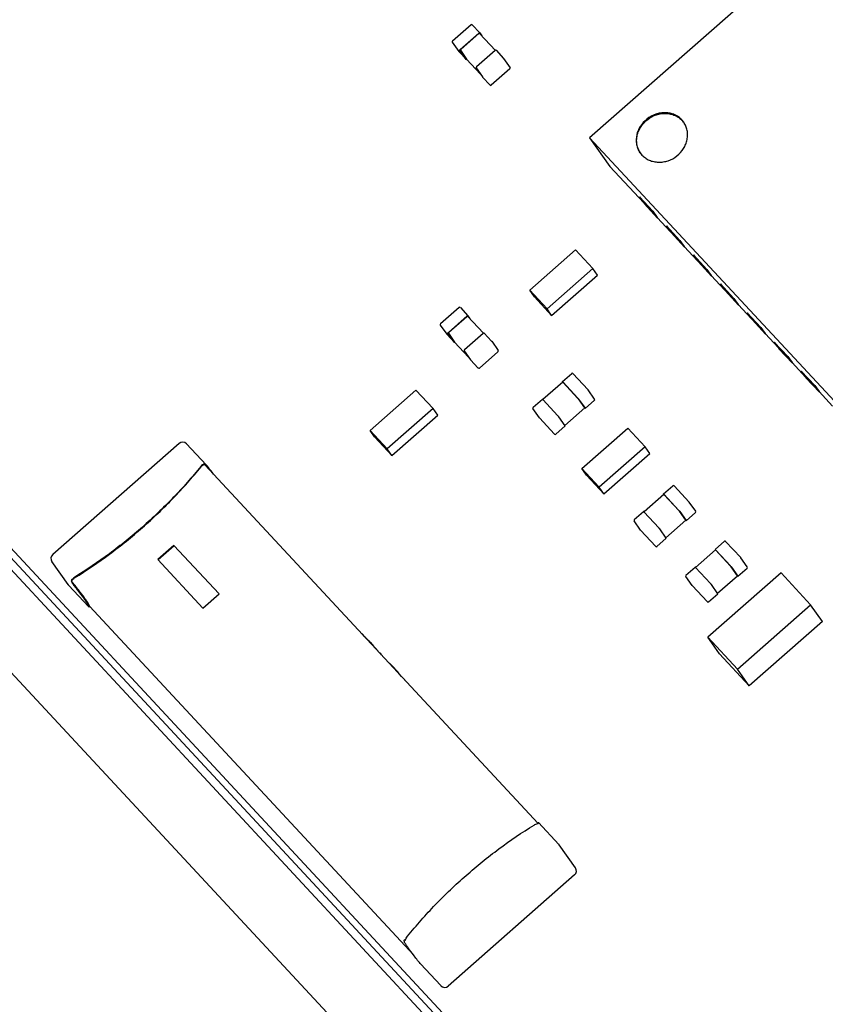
# Model space of a CAD drawing. Header units: millimetres. Extents: x 0 to 297, y 0 to 210.
# Tile 3 of 32: x 18 to 27, y 88 to 99. Entities that reach past the tile are written whole.
import ezdxf

# ---------------------------------------------------------------- set-up
doc = ezdxf.new("R2010")
doc.units = ezdxf.units.MM
doc.header["$LTSCALE"] = 16.335
for name, color, linetype in [('ANT-SMD_L7_0DXF_CONTINUOUS_LINE', 7, 'CONTINUOUS'), ('BOARD_1_DXF_CONTINUOUS_LINE', 7, 'CONTINUOUS'), ('ESP32C6-1-3-DXF_CONTINUOUS_LINE', 7, 'CONTINUOUS'), ('EXTRUDED-399DXF_CONTINUOUS_LINE', 7, 'CONTINUOUS'), ('EXTRUDED-401DXF_CONTINUOUS_LINE', 7, 'CONTINUOUS'), ('QFN-32_L5_0-DXF_CONTINUOUS_LINE', 7, 'CONTINUOUS'), ('USER_LIBRARYDXF_CONTINUOUS_LINE', 7, 'CONTINUOUS')]:
    doc.layers.add(name, color=color, linetype=linetype)

msp = doc.modelspace()

# ---------------------------------------------------------------- linework, layer by layer
at = {"layer": 'ANT-SMD_L7_0DXF_CONTINUOUS_LINE', "color": 7, "linetype": 'Continuous'}
for p, q in [((19.633, 94.121), (18.208, 92.868)), ((19.938, 93.879), (19.717, 94.116)), ((19.916, 93.89), (19.924, 93.879)), ((19.922, 93.883), (19.916, 93.89)), ((19.922, 93.883), (19.931, 93.872)), ((19.923, 93.879), (23.68, 89.833)), ((19.924, 93.878), (19.94, 93.861)), ((19.931, 93.872), (19.937, 93.865)), ((19.937, 93.865), (19.938, 93.864)), ((19.938, 93.864), (19.939, 93.862)), ((19.948, 93.867), (19.946, 93.87)), ((19.574, 92.97), (19.393, 92.811)), ((19.577, 92.966), (19.395, 92.807)), ((20.082, 92.423), (19.574, 92.97)), ((18.381, 92.53), (18.199, 92.789)), ((19.393, 92.811), (19.9, 92.264)), ((18.615, 92.277), (18.386, 92.524)), ((18.415, 92.572), (18.422, 92.565)), ((19.9, 92.264), (20.082, 92.423)), ((18.615, 92.279), (18.615, 92.277)), ((18.615, 92.277), (18.615, 92.277)), ((18.622, 92.284), (18.622, 92.284)), ((18.622, 92.284), (18.622, 92.284)), ((18.622, 92.284), (22.276, 88.348)), ((18.622, 92.282), (18.622, 92.284)), ((18.622, 92.281), (18.622, 92.282)), ((21.692, 91.978), (21.69, 91.976)), ((21.692, 91.978), (21.7, 91.97)), ((21.7, 91.97), (21.698, 91.968)), ((21.721, 91.943), (21.7, 91.97)), ((21.733, 91.93), (21.734, 91.931)), ((21.741, 91.925), (21.737, 91.929)), ((21.755, 91.91), (21.771, 91.893)), ((21.771, 91.893), (21.769, 91.891)), ((21.771, 91.893), (21.782, 91.878)), ((21.784, 91.88), (21.782, 91.878)), ((21.784, 91.88), (21.813, 91.848)), ((21.813, 91.848), (21.811, 91.846)), ((21.813, 91.848), (21.823, 91.833)), ((21.823, 91.833), (21.825, 91.835)), ((21.838, 91.821), (21.825, 91.835)), ((21.893, 91.762), (21.891, 91.76)), ((21.893, 91.762), (21.9, 91.754)), ((21.9, 91.754), (21.898, 91.753)), ((21.9, 91.754), (21.911, 91.738)), ((22.012, 91.633), (22.01, 91.632)), ((22.139, 91.494), (22.113, 91.524)), ((22.148, 91.484), (22.139, 91.494)), ((23.682, 89.833), (23.675, 89.841)), ((23.675, 89.838), (23.675, 89.84)), ((23.675, 89.838), (23.68, 89.833)), ((23.675, 89.833), (23.68, 89.833)), ((23.911, 89.599), (23.682, 89.845)), ((23.682, 89.845), (23.682, 89.845)), ((24.099, 89.333), (23.917, 89.592)), ((24.089, 89.254), (22.664, 88.001)), ((22.167, 88.512), (22.167, 88.514)), ((22.175, 88.523), (22.182, 88.515)), ((22.182, 88.515), (22.183, 88.521)), ((22.352, 88.252), (22.35, 88.255)), ((22.581, 88.006), (22.352, 88.252))]:
    msp.add_line(p, q, dxfattribs=at)
for centre, radius, start, end in [((19.673, 94.076), 0.06, 42.8761, 131.3073), ((19.914, 93.84), 0.0441, 52.0361, 58.5028), ((19.914, 93.841), 0.0427, 42.9158, 52.0334), ((18.248, 92.823), 0.06, 131.3073, 215.142), ((18.43, 92.564), 0.06, 215.142, 222.8761), ((12.464, 87.758), 7.655, 38.683, 38.895), ((23.681, 89.786), 0.0469, 88.7655, 91.8607), ((23.868, 89.558), 0.06, 35.142, 42.8761), ((24.05, 89.299), 0.06, 311.3073, 35.142), ((22.306, 88.384), 0.191, 133.1924, 133.8215), ((22.625, 88.046), 0.06, 222.8761, 311.3073)]:
    msp.add_arc(centre, radius, start, end, dxfattribs=at)
for points, knots in [([(19.877, 93.861), (19.777, 93.738), (19.567, 93.501), (19.337, 93.282), (19.218, 93.177)], [0, 0, 0, 0, 0.49901, 1, 1, 1, 1]), ([(19.221, 93.173), (19.34, 93.278), (19.569, 93.497), (19.78, 93.735), (19.88, 93.857)], [0, 0, 0, 0, 0.50099, 1, 1, 1, 1]), ([(19.916, 93.89), (19.912, 93.89), (19.906, 93.887), (19.892, 93.878), (19.883, 93.868), (19.877, 93.861)], [0, 0, 0, 0, 0.196196, 0.434115, 1, 1, 1, 1]), ([(19.88, 93.857), (19.883, 93.862), (19.889, 93.868), (19.898, 93.875), (19.904, 93.879), (19.91, 93.882), (19.915, 93.883), (19.92, 93.882), (19.922, 93.88), (19.923, 93.879)], [0, 0, 0, 0, 0.338524, 0.490517, 0.625962, 0.742711, 0.840601, 0.923409, 1, 1, 1, 1]), ([(19.937, 93.877), (19.936, 93.878), (19.931, 93.88), (19.926, 93.882), (19.922, 93.883)], [0, 0, 0, 0, 0.244978, 1, 1, 1, 1]), ([(20.021, 93.774), (20.016, 93.781), (19.991, 93.812), (19.967, 93.844), (19.948, 93.867)], [0, 0, 0, 0, 0.231456, 1, 1, 1, 1]), ([(19.218, 93.177), (19.099, 93.072), (18.851, 92.872), (18.587, 92.693), (18.452, 92.609)], [0, 0, 0, 0, 0.499868, 1, 1, 1, 1]), ([(18.454, 92.605), (18.59, 92.689), (18.853, 92.868), (19.101, 93.068), (19.221, 93.173)], [0, 0, 0, 0, 0.500132, 1, 1, 1, 1]), ([(18.452, 92.609), (18.444, 92.604), (18.433, 92.595), (18.421, 92.582), (18.417, 92.575), (18.415, 92.572)], [0, 0, 0, 0, 0.551551, 0.793652, 1, 1, 1, 1]), ([(18.425, 92.576), (18.426, 92.578), (18.429, 92.584), (18.439, 92.594), (18.448, 92.601), (18.454, 92.605)], [0, 0, 0, 0, 0.209777, 0.452481, 1, 1, 1, 1]), ([(18.422, 92.565), (18.422, 92.565), (18.422, 92.567), (18.422, 92.569), (18.423, 92.571)], [0, 0, 0, 0, 0.231979, 1, 1, 1, 1]), ([(18.422, 92.565), (18.422, 92.563), (18.423, 92.558), (18.424, 92.553), (18.425, 92.549)], [0, 0, 0, 0, 0.257105, 1, 1, 1, 1]), ([(18.423, 92.571), (18.423, 92.571), (18.423, 92.573), (18.424, 92.575), (18.425, 92.576)], [0, 0, 0, 0, 0.237459, 1, 1, 1, 1]), ([(18.425, 92.549), (18.426, 92.548), (18.428, 92.543), (18.43, 92.539), (18.433, 92.536)], [0, 0, 0, 0, 0.255771, 1, 1, 1, 1]), ([(18.433, 92.536), (18.459, 92.504), (18.504, 92.445), (18.549, 92.386), (18.567, 92.36)], [0, 0, 0, 0, 0.563654, 1, 1, 1, 1]), ([(18.575, 92.366), (18.556, 92.393), (18.512, 92.452), (18.466, 92.51), (18.44, 92.543)], [0, 0, 0, 0, 0.436346, 1, 1, 1, 1]), ([(18.567, 92.36), (18.574, 92.35), (18.587, 92.332), (18.598, 92.314), (18.603, 92.305)], [0, 0, 0, 0, 0.564438, 1, 1, 1, 1]), ([(18.621, 92.29), (18.62, 92.294), (18.615, 92.304), (18.605, 92.321), (18.591, 92.342), (18.581, 92.358), (18.575, 92.366)], [0, 0, 0, 0, 0.150685, 0.368031, 0.65172, 1, 1, 1, 1]), ([(18.603, 92.305), (18.603, 92.304), (18.606, 92.3), (18.608, 92.296), (18.609, 92.293)], [0, 0, 0, 0, 0.275419, 1, 1, 1, 1]), ([(18.609, 92.293), (18.611, 92.29), (18.613, 92.286), (18.614, 92.281), (18.615, 92.279)], [0, 0, 0, 0, 0.581646, 1, 1, 1, 1]), ([(18.615, 92.277), (18.615, 92.277), (18.616, 92.277), (18.617, 92.278), (18.619, 92.279), (18.621, 92.281), (18.622, 92.281)], [0, 0, 0, 0, 0.083053, 0.272591, 0.578585, 1, 1, 1, 1]), ([(18.622, 92.284), (18.622, 92.284), (18.622, 92.286), (18.622, 92.289), (18.621, 92.29)], [0, 0, 0, 0, 0.201767, 1, 1, 1, 1]), ([(21.737, 91.929), (21.736, 91.929), (21.736, 91.93), (21.735, 91.93), (21.735, 91.931), (21.734, 91.931), (21.734, 91.931)], [0, 0, 0, 0, 0.419282, 0.722341, 0.911616, 1, 1, 1, 1]), ([(21.755, 91.91), (21.754, 91.912), (21.749, 91.917), (21.744, 91.922), (21.741, 91.925)], [0, 0, 0, 0, 0.300729, 1, 1, 1, 1]), ([(21.862, 91.794), (21.86, 91.796), (21.852, 91.805), (21.844, 91.815), (21.838, 91.821)], [0, 0, 0, 0, 0.24827, 1, 1, 1, 1]), ([(21.879, 91.773), (21.878, 91.775), (21.872, 91.782), (21.867, 91.788), (21.862, 91.794)], [0, 0, 0, 0, 0.204309, 1, 1, 1, 1]), ([(22.012, 91.633), (22.011, 91.634), (22.009, 91.635), (22.007, 91.637), (22.005, 91.638), (22.004, 91.639), (22.004, 91.639)], [0, 0, 0, 0, 0.377913, 0.671536, 0.87856, 1, 1, 1, 1]), ([(22.058, 91.586), (22.049, 91.596), (22.036, 91.609), (22.021, 91.625), (22.014, 91.631), (22.012, 91.633)], [0, 0, 0, 0, 0.596992, 0.825017, 1, 1, 1, 1]), ([(22.113, 91.524), (22.109, 91.53), (22.091, 91.551), (22.072, 91.571), (22.058, 91.586)], [0, 0, 0, 0, 0.255699, 1, 1, 1, 1]), ([(22.185, 91.443), (22.182, 91.447), (22.17, 91.461), (22.157, 91.474), (22.148, 91.484)], [0, 0, 0, 0, 0.25773, 1, 1, 1, 1]), ([(23.632, 89.817), (23.639, 89.821), (23.653, 89.828), (23.668, 89.832), (23.675, 89.833)], [0, 0, 0, 0, 0.530501, 1, 1, 1, 1]), ([(23.675, 89.841), (23.676, 89.842), (23.678, 89.843), (23.68, 89.844), (23.681, 89.845), (23.682, 89.845), (23.682, 89.845)], [0, 0, 0, 0, 0.401223, 0.701486, 0.899501, 1, 1, 1, 1]), ([(22.866, 89.248), (22.985, 89.353), (23.233, 89.554), (23.497, 89.733), (23.632, 89.817)], [0, 0, 0, 0, 0.499868, 1, 1, 1, 1]), ([(22.207, 88.564), (22.307, 88.687), (22.517, 88.924), (22.747, 89.144), (22.866, 89.248)], [0, 0, 0, 0, 0.49901, 1, 1, 1, 1]), ([(22.167, 88.514), (22.167, 88.514), (22.168, 88.515), (22.169, 88.516), (22.171, 88.519), (22.173, 88.52), (22.174, 88.521)], [0, 0, 0, 0, 0.109063, 0.311138, 0.608718, 1, 1, 1, 1]), ([(22.169, 88.507), (22.169, 88.508), (22.168, 88.509), (22.168, 88.511), (22.167, 88.512)], [0, 0, 0, 0, 0.287145, 1, 1, 1, 1]), ([(22.174, 88.494), (22.174, 88.496), (22.172, 88.5), (22.17, 88.504), (22.169, 88.507)], [0, 0, 0, 0, 0.292088, 1, 1, 1, 1]), ([(22.183, 88.521), (22.186, 88.528), (22.192, 88.544), (22.201, 88.558), (22.207, 88.564)], [0, 0, 0, 0, 0.475958, 1, 1, 1, 1]), ([(22.215, 88.431), (22.206, 88.443), (22.195, 88.46), (22.182, 88.481), (22.177, 88.49), (22.174, 88.494)], [0, 0, 0, 0, 0.585806, 0.814714, 1, 1, 1, 1]), ([(22.35, 88.255), (22.324, 88.287), (22.278, 88.345), (22.234, 88.405), (22.215, 88.431)], [0, 0, 0, 0, 0.563654, 1, 1, 1, 1])]:
    msp.add_open_spline(points, degree=3, knots=knots, dxfattribs=at)
at = {"layer": 'BOARD_1_DXF_CONTINUOUS_LINE', "color": 7, "linetype": 'Continuous'}
for p, q in [((12.139, 98.968), (28.133, 81.743)), ((28.445, 81.299), (12.452, 98.524))]:
    msp.add_line(p, q, dxfattribs=at)
at = {"layer": 'ESP32C6-1-3-DXF_CONTINUOUS_LINE', "color": 7, "linetype": 'Continuous'}
for p, q in [((28.445, 81.299), (12.453, 98.523)), ((14.059, 96.659), (25.796, 84.018)), ((26.591, 82.003), (14.663, 94.85))]:
    msp.add_line(p, q, dxfattribs=at)
at = {"layer": 'EXTRUDED-399DXF_CONTINUOUS_LINE', "color": 7, "linetype": 'Continuous'}
for p, q in [((23.584, 95.849), (24.101, 96.303)), ((24.101, 96.303), (24.296, 96.093)), ((24.296, 96.093), (23.779, 95.639)), ((24.348, 96.019), (24.296, 96.093)), ((23.831, 95.565), (24.348, 96.019)), ((23.779, 95.639), (23.584, 95.849)), ((23.636, 95.775), (23.584, 95.849)), ((23.636, 95.775), (23.831, 95.565)), ((23.831, 95.565), (23.779, 95.639)), ((21.784, 94.268), (22.301, 94.723)), ((22.301, 94.723), (22.496, 94.513)), ((22.496, 94.513), (21.979, 94.059)), ((22.548, 94.439), (22.496, 94.513)), ((22.031, 93.985), (22.548, 94.439)), ((24.172, 93.837), (24.689, 94.292)), ((24.689, 94.292), (24.884, 94.082)), ((21.836, 94.195), (21.784, 94.268)), ((21.979, 94.059), (21.784, 94.268)), ((21.836, 94.195), (22.031, 93.985)), ((22.031, 93.985), (21.979, 94.059)), ((24.884, 94.082), (24.367, 93.628)), ((24.936, 94.008), (24.884, 94.082)), ((24.419, 93.554), (24.936, 94.008)), ((24.367, 93.628), (24.172, 93.837)), ((24.224, 93.763), (24.172, 93.837)), ((24.224, 93.763), (24.419, 93.554)), ((24.419, 93.554), (24.367, 93.628))]:
    msp.add_line(p, q, dxfattribs=at)
at = {"layer": 'EXTRUDED-401DXF_CONTINUOUS_LINE', "color": 7, "linetype": 'Continuous'}
for p, q in [((26.417, 92.66), (25.591, 91.934)), ((26.75, 92.302), (26.417, 92.66)), ((25.924, 91.576), (26.75, 92.302)), ((26.882, 92.114), (26.75, 92.302)), ((26.882, 92.114), (26.056, 91.388)), ((25.591, 91.934), (25.924, 91.576)), ((25.723, 91.746), (25.591, 91.934)), ((26.056, 91.388), (25.723, 91.746)), ((26.056, 91.388), (25.924, 91.576))]:
    msp.add_line(p, q, dxfattribs=at)
at = {"layer": 'QFN-32_L5_0-DXF_CONTINUOUS_LINE', "color": 7, "linetype": 'Continuous'}
for p, q in [((28.009, 100.864), (24.259, 97.568)), ((25.319, 97.744), (25.298, 97.769)), ((24.259, 97.568), (27.298, 94.294)), ((24.259, 97.568), (24.488, 97.243)), ((24.828, 97.398), (24.848, 97.373)), ((24.488, 97.243), (24.868, 96.834)), ((24.82, 96.901), (24.972, 96.738)), ((24.82, 96.901), (24.972, 96.738)), ((24.82, 96.901), (24.868, 96.834)), ((24.82, 96.901), (24.868, 96.834)), ((24.868, 96.834), (25.02, 96.67)), ((24.868, 96.834), (25.02, 96.67)), ((24.868, 96.834), (24.873, 96.826)), ((24.873, 96.826), (25.025, 96.662)), ((24.972, 96.738), (25.02, 96.67)), ((24.972, 96.738), (25.02, 96.67)), ((25.02, 96.67), (25.172, 96.506)), ((25.02, 96.67), (25.025, 96.662)), ((25.026, 96.663), (25.025, 96.662)), ((25.124, 96.574), (25.276, 96.41)), ((25.124, 96.574), (25.276, 96.41)), ((25.124, 96.574), (25.172, 96.506)), ((25.124, 96.574), (25.172, 96.506)), ((25.172, 96.506), (25.324, 96.342)), ((25.172, 96.506), (25.324, 96.342)), ((25.172, 96.506), (25.177, 96.499)), ((25.177, 96.499), (25.329, 96.335)), ((25.276, 96.41), (25.324, 96.342)), ((25.276, 96.41), (25.324, 96.342)), ((25.324, 96.342), (25.476, 96.179)), ((25.324, 96.342), (25.329, 96.335)), ((25.33, 96.336), (25.329, 96.335)), ((25.428, 96.246), (25.58, 96.083)), ((25.428, 96.246), (25.58, 96.083)), ((25.428, 96.246), (25.476, 96.179)), ((25.428, 96.246), (25.476, 96.179)), ((25.476, 96.179), (25.628, 96.015)), ((25.476, 96.179), (25.628, 96.015)), ((25.476, 96.179), (25.481, 96.171)), ((25.481, 96.171), (25.633, 96.008)), ((25.58, 96.083), (25.628, 96.015)), ((25.58, 96.083), (25.628, 96.015)), ((25.628, 96.015), (25.78, 95.851)), ((25.628, 96.015), (25.633, 96.008)), ((25.634, 96.008), (25.633, 96.008)), ((25.732, 95.919), (25.884, 95.755)), ((25.732, 95.919), (25.884, 95.755)), ((25.732, 95.919), (25.78, 95.851)), ((25.732, 95.919), (25.78, 95.851)), ((25.78, 95.851), (25.932, 95.688)), ((25.78, 95.851), (25.932, 95.688)), ((25.78, 95.851), (25.785, 95.844)), ((25.785, 95.844), (25.937, 95.68)), ((25.884, 95.755), (25.932, 95.688)), ((25.884, 95.755), (25.932, 95.688)), ((25.932, 95.688), (26.084, 95.524)), ((25.932, 95.688), (25.937, 95.68)), ((25.938, 95.681), (25.937, 95.68)), ((26.036, 95.592), (26.188, 95.428)), ((26.036, 95.592), (26.188, 95.428)), ((26.036, 95.592), (26.084, 95.524)), ((26.036, 95.592), (26.084, 95.524)), ((26.084, 95.524), (26.236, 95.36)), ((26.084, 95.524), (26.236, 95.36)), ((26.084, 95.524), (26.089, 95.517)), ((26.089, 95.517), (26.241, 95.353)), ((26.188, 95.428), (26.236, 95.36)), ((26.188, 95.428), (26.236, 95.36)), ((26.236, 95.36), (26.388, 95.197)), ((26.236, 95.36), (26.241, 95.353)), ((26.242, 95.354), (26.241, 95.353)), ((26.34, 95.264), (26.492, 95.101)), ((26.34, 95.264), (26.492, 95.101)), ((26.34, 95.264), (26.388, 95.197)), ((26.34, 95.264), (26.388, 95.197)), ((26.388, 95.197), (26.54, 95.033)), ((26.388, 95.197), (26.54, 95.033)), ((26.388, 95.197), (26.393, 95.189)), ((26.393, 95.189), (26.545, 95.025)), ((26.492, 95.101), (26.54, 95.033)), ((26.492, 95.101), (26.54, 95.033)), ((26.54, 95.033), (26.692, 94.869)), ((26.54, 95.033), (26.545, 95.025)), ((26.546, 95.026), (26.545, 95.025)), ((26.644, 94.937), (26.796, 94.773)), ((26.644, 94.937), (26.796, 94.773)), ((26.644, 94.937), (26.692, 94.869)), ((26.644, 94.937), (26.692, 94.869)), ((26.692, 94.869), (26.844, 94.705)), ((26.692, 94.869), (26.844, 94.705)), ((26.692, 94.869), (26.697, 94.862)), ((26.697, 94.862), (26.849, 94.698)), ((26.796, 94.773), (26.844, 94.705)), ((26.796, 94.773), (26.844, 94.705)), ((26.844, 94.705), (26.995, 94.542)), ((26.844, 94.705), (26.849, 94.698)), ((26.85, 94.699), (26.849, 94.698))]:
    msp.add_line(p, q, dxfattribs=at)
msp.add_arc((25.128, 97.599), 0.239, 37.3426, 42.8714, dxfattribs=at)
for points, knots in [([(25.298, 97.769), (25.287, 97.781), (25.261, 97.804), (25.216, 97.829), (25.165, 97.845), (25.112, 97.851), (25.057, 97.848), (24.985, 97.83), (24.901, 97.784), (24.837, 97.713), (24.803, 97.648), (24.788, 97.596), (24.782, 97.543), (24.787, 97.491), (24.802, 97.442), (24.818, 97.412), (24.828, 97.398)], [0, 0, 0, 0, 0.059135, 0.119101, 0.180209, 0.242647, 0.306384, 0.371224, 0.502276, 0.632725, 0.696891, 0.759807, 0.821385, 0.881727, 0.941105, 1, 1, 1, 1]), ([(24.828, 97.398), (24.819, 97.412), (24.804, 97.442), (24.791, 97.491), (24.787, 97.543), (24.794, 97.595), (24.811, 97.646), (24.846, 97.711), (24.91, 97.78), (24.994, 97.824), (25.065, 97.841), (25.119, 97.844), (25.172, 97.837), (25.222, 97.821), (25.267, 97.796), (25.292, 97.773), (25.304, 97.761)], [0, 0, 0, 0, 0.058899, 0.118362, 0.178833, 0.240551, 0.303593, 0.367847, 0.498336, 0.629255, 0.693992, 0.757624, 0.819968, 0.880999, 0.940909, 1, 1, 1, 1]), ([(24.848, 97.373), (24.86, 97.361), (24.886, 97.338), (24.931, 97.313), (24.981, 97.297), (25.035, 97.291), (25.09, 97.294), (25.162, 97.312), (25.246, 97.358), (25.31, 97.428), (25.343, 97.494), (25.359, 97.546), (25.365, 97.599), (25.36, 97.651), (25.345, 97.7), (25.328, 97.73), (25.319, 97.744)], [0, 0, 0, 0, 0.059135, 0.119101, 0.180209, 0.242647, 0.306384, 0.371224, 0.502276, 0.632725, 0.696891, 0.759807, 0.821385, 0.881727, 0.941105, 1, 1, 1, 1])]:
    msp.add_open_spline(points, degree=3, knots=knots, dxfattribs=at)
at = {"layer": 'USER_LIBRARYDXF_CONTINUOUS_LINE', "color": 7, "linetype": 'Continuous'}
for p, q in [((22.922, 98.843), (22.712, 98.658)), ((22.936, 98.842), (23.021, 98.75)), ((22.801, 98.563), (23.011, 98.747)), ((22.806, 98.564), (23.009, 98.742)), ((23.197, 98.553), (23.019, 98.745)), ((23.021, 98.75), (23.044, 98.718)), ((23.021, 98.75), (23.021, 98.75)), ((22.711, 98.645), (22.784, 98.541)), ((22.784, 98.54), (22.87, 98.449)), ((22.869, 98.449), (22.796, 98.553)), ((22.802, 98.554), (22.872, 98.454)), ((23.194, 98.551), (22.984, 98.366)), ((23.204, 98.554), (23.289, 98.462)), ((22.87, 98.449), (22.869, 98.449)), ((22.872, 98.454), (22.872, 98.454)), ((22.872, 98.454), (23.029, 98.285)), ((23.29, 98.461), (23.363, 98.358)), ((22.979, 98.356), (23.052, 98.253)), ((23.361, 98.344), (23.151, 98.16)), ((23.052, 98.253), (23.052, 98.252)), ((23.052, 98.252), (23.137, 98.161)), ((22.788, 95.653), (22.578, 95.469)), ((22.802, 95.652), (22.887, 95.561)), ((22.667, 95.373), (22.877, 95.558)), ((22.672, 95.374), (22.874, 95.552)), ((23.062, 95.364), (22.884, 95.556)), ((22.887, 95.561), (22.887, 95.56)), ((22.887, 95.56), (22.909, 95.528)), ((22.576, 95.455), (22.649, 95.352)), ((22.65, 95.351), (22.735, 95.259)), ((22.735, 95.259), (22.662, 95.363)), ((22.667, 95.364), (22.737, 95.264)), ((23.059, 95.361), (22.849, 95.177)), ((23.069, 95.364), (23.154, 95.273)), ((23.155, 95.272), (23.228, 95.168)), ((22.735, 95.259), (22.735, 95.259)), ((22.737, 95.264), (22.894, 95.095)), ((22.737, 95.264), (22.737, 95.264)), ((22.844, 95.166), (22.917, 95.063)), ((22.917, 95.063), (23.002, 94.971)), ((22.917, 95.063), (22.917, 95.063)), ((23.226, 95.155), (23.016, 94.97)), ((23.952, 94.818), (24.057, 94.91)), ((24.071, 94.909), (24.241, 94.726)), ((23.956, 94.812), (23.731, 94.615)), ((23.952, 94.817), (23.952, 94.818)), ((23.955, 94.812), (23.952, 94.817)), ((23.956, 94.814), (24.126, 94.63)), ((23.96, 94.809), (24.124, 94.632)), ((24.315, 94.621), (24.242, 94.725)), ((23.622, 94.528), (23.727, 94.62)), ((23.901, 94.433), (23.731, 94.616)), ((24.203, 94.522), (24.133, 94.622)), ((24.135, 94.62), (24.207, 94.517)), ((24.208, 94.516), (24.313, 94.608)), ((23.693, 94.411), (23.62, 94.514)), ((23.979, 94.323), (24.204, 94.521)), ((24.204, 94.521), (24.203, 94.522)), ((24.204, 94.519), (24.203, 94.52)), ((24.207, 94.517), (24.208, 94.516)), ((23.694, 94.41), (23.864, 94.226)), ((23.982, 94.319), (23.91, 94.422)), ((23.878, 94.226), (23.983, 94.318)), ((23.983, 94.318), (23.982, 94.319)), ((25.092, 93.551), (25.197, 93.643)), ((25.211, 93.642), (25.381, 93.459)), ((25.096, 93.546), (24.872, 93.348)), ((25.092, 93.55), (25.092, 93.551)), ((25.096, 93.545), (25.092, 93.55)), ((25.096, 93.547), (25.266, 93.364)), ((25.1, 93.542), (25.264, 93.365)), ((25.455, 93.355), (25.382, 93.458)), ((24.762, 93.261), (24.867, 93.353)), ((25.041, 93.166), (24.871, 93.349)), ((25.343, 93.255), (25.273, 93.355)), ((25.275, 93.353), (25.348, 93.25)), ((25.348, 93.249), (25.453, 93.341)), ((24.833, 93.144), (24.76, 93.248)), ((25.119, 93.057), (25.344, 93.254)), ((25.344, 93.254), (25.343, 93.255)), ((25.344, 93.253), (25.343, 93.254)), ((25.348, 93.25), (25.348, 93.249)), ((24.834, 93.143), (25.004, 92.96)), ((25.018, 92.959), (25.123, 93.051)), ((25.123, 93.052), (25.05, 93.156)), ((25.123, 93.051), (25.123, 93.052)), ((25.673, 92.925), (25.778, 93.017)), ((25.792, 93.016), (25.963, 92.833)), ((25.678, 92.92), (25.453, 92.722)), ((25.674, 92.924), (25.673, 92.925)), ((25.677, 92.919), (25.674, 92.924)), ((25.677, 92.921), (25.848, 92.737)), ((25.682, 92.916), (25.846, 92.739)), ((26.036, 92.728), (25.963, 92.832)), ((25.343, 92.635), (25.448, 92.727)), ((25.623, 92.54), (25.452, 92.723)), ((25.925, 92.629), (25.855, 92.729)), ((25.856, 92.727), (25.929, 92.624)), ((25.415, 92.518), (25.342, 92.621)), ((25.701, 92.431), (25.925, 92.628)), ((25.925, 92.628), (25.925, 92.629)), ((25.926, 92.627), (25.925, 92.627)), ((25.929, 92.624), (25.93, 92.623)), ((25.93, 92.623), (26.035, 92.715)), ((25.416, 92.517), (25.586, 92.333)), ((25.704, 92.426), (25.631, 92.53)), ((25.6, 92.333), (25.705, 92.425)), ((25.705, 92.425), (25.704, 92.426))]:
    msp.add_line(p, q, dxfattribs=at)
for centre, start, end in [((22.929, 98.835), 42.8761, 131.3073), ((22.719, 98.651), 131.3073, 215.142), ((22.792, 98.547), 215.142, 222.8761), ((23.281, 98.456), 35.142, 42.8761), ((23.354, 98.352), 311.3073, 35.142), ((23.144, 98.167), 222.8761, 311.3073), ((22.794, 95.646), 42.8761, 131.3073), ((22.584, 95.461), 131.3073, 215.142), ((22.657, 95.357), 215.142, 222.8761), ((23.147, 95.266), 35.142, 42.8761), ((23.22, 95.162), 311.3073, 35.142), ((23.01, 94.978), 222.8761, 311.3073), ((24.063, 94.902), 42.8761, 131.3073), ((24.233, 94.719), 35.1419, 42.8761), ((24.306, 94.615), 311.3073, 35.1419), ((23.628, 94.52), 131.3073, 215.1419), ((23.701, 94.416), 215.1419, 222.8761), ((23.871, 94.233), 222.8761, 311.3073), ((25.204, 93.636), 42.8761, 131.3073), ((25.374, 93.452), 35.1419, 42.8761), ((25.447, 93.349), 311.3073, 35.1419), ((24.769, 93.253), 131.3073, 215.1419), ((24.841, 93.15), 215.1419, 222.8761), ((25.012, 92.966), 222.8761, 311.3073), ((25.785, 93.009), 42.8761, 131.3073), ((25.955, 92.826), 35.1419, 42.8761), ((26.028, 92.722), 311.3073, 35.1419), ((25.35, 92.627), 131.3073, 215.1419), ((25.423, 92.524), 215.1419, 222.8761), ((25.593, 92.34), 222.8761, 311.3073)]:
    msp.add_arc(centre, 0.01, start, end, dxfattribs=at)
for points, knots in [([(23.019, 98.745), (23.019, 98.746), (23.018, 98.746), (23.017, 98.746), (23.016, 98.746), (23.015, 98.746), (23.013, 98.745), (23.011, 98.744), (23.01, 98.743), (23.009, 98.742)], [0, 0, 0, 0, 0.07714, 0.163832, 0.265976, 0.385556, 0.521801, 0.672169, 1, 1, 1, 1]), ([(23.011, 98.747), (23.012, 98.748), (23.014, 98.749), (23.016, 98.75), (23.017, 98.751), (23.018, 98.751), (23.02, 98.751), (23.021, 98.751), (23.021, 98.751), (23.021, 98.75)], [0, 0, 0, 0, 0.327831, 0.478199, 0.614444, 0.734024, 0.836168, 0.92286, 1, 1, 1, 1]), ([(22.796, 98.553), (22.796, 98.553), (22.796, 98.553), (22.796, 98.555), (22.796, 98.556), (22.797, 98.557), (22.798, 98.559), (22.799, 98.561), (22.8, 98.562), (22.801, 98.563)], [0, 0, 0, 0, 0.0762, 0.164652, 0.269677, 0.392012, 0.529923, 0.680123, 1, 1, 1, 1]), ([(22.806, 98.564), (22.805, 98.563), (22.804, 98.562), (22.803, 98.56), (22.802, 98.559), (22.801, 98.557), (22.801, 98.556), (22.801, 98.555), (22.801, 98.554), (22.802, 98.554)], [0, 0, 0, 0, 0.319877, 0.470077, 0.607988, 0.730323, 0.835348, 0.9238, 1, 1, 1, 1]), ([(23.197, 98.553), (23.197, 98.553), (23.196, 98.552), (23.195, 98.552), (23.194, 98.551)], [0, 0, 0, 0, 0.240063, 1, 1, 1, 1]), ([(23.204, 98.554), (23.204, 98.554), (23.203, 98.554), (23.203, 98.555), (23.202, 98.555), (23.201, 98.555), (23.199, 98.554), (23.198, 98.554), (23.197, 98.553)], [0, 0, 0, 0, 0.086988, 0.179846, 0.283021, 0.399257, 0.673665, 1, 1, 1, 1]), ([(22.876, 98.449), (22.875, 98.449), (22.874, 98.448), (22.873, 98.448), (22.871, 98.448), (22.871, 98.448), (22.87, 98.448), (22.87, 98.449), (22.87, 98.449)], [0, 0, 0, 0, 0.326335, 0.600743, 0.716979, 0.820154, 0.913012, 1, 1, 1, 1]), ([(22.984, 98.366), (22.983, 98.366), (22.981, 98.364), (22.98, 98.362), (22.979, 98.361), (22.979, 98.359), (22.978, 98.358), (22.978, 98.357), (22.979, 98.356), (22.979, 98.356)], [0, 0, 0, 0, 0.319877, 0.470077, 0.607988, 0.730323, 0.835348, 0.9238, 1, 1, 1, 1]), ([(22.884, 95.556), (22.884, 95.556), (22.883, 95.556), (22.882, 95.556), (22.881, 95.556), (22.88, 95.556), (22.879, 95.555), (22.877, 95.554), (22.875, 95.553), (22.874, 95.552)], [0, 0, 0, 0, 0.07714, 0.163832, 0.265976, 0.385556, 0.521801, 0.672169, 1, 1, 1, 1]), ([(22.877, 95.558), (22.878, 95.558), (22.879, 95.559), (22.881, 95.561), (22.882, 95.561), (22.884, 95.561), (22.885, 95.561), (22.886, 95.561), (22.886, 95.561), (22.887, 95.561)], [0, 0, 0, 0, 0.327831, 0.478199, 0.614444, 0.734024, 0.836168, 0.92286, 1, 1, 1, 1]), ([(22.662, 95.363), (22.662, 95.363), (22.661, 95.364), (22.661, 95.365), (22.662, 95.366), (22.662, 95.367), (22.663, 95.369), (22.664, 95.371), (22.666, 95.372), (22.667, 95.373)], [0, 0, 0, 0, 0.0762, 0.164652, 0.269677, 0.392012, 0.529923, 0.680123, 1, 1, 1, 1]), ([(22.672, 95.374), (22.671, 95.374), (22.669, 95.372), (22.668, 95.37), (22.667, 95.369), (22.667, 95.367), (22.666, 95.366), (22.666, 95.365), (22.667, 95.364), (22.667, 95.364)], [0, 0, 0, 0, 0.319877, 0.470077, 0.607988, 0.730323, 0.835348, 0.9238, 1, 1, 1, 1]), ([(23.062, 95.364), (23.062, 95.363), (23.061, 95.363), (23.06, 95.362), (23.059, 95.361)], [0, 0, 0, 0, 0.240063, 1, 1, 1, 1]), ([(23.069, 95.364), (23.069, 95.364), (23.069, 95.365), (23.068, 95.365), (23.067, 95.365), (23.066, 95.365), (23.064, 95.365), (23.063, 95.364), (23.062, 95.364)], [0, 0, 0, 0, 0.086988, 0.179846, 0.283021, 0.399257, 0.673665, 1, 1, 1, 1]), ([(22.741, 95.26), (22.741, 95.259), (22.739, 95.259), (22.738, 95.258), (22.737, 95.258), (22.736, 95.258), (22.735, 95.259), (22.735, 95.259), (22.735, 95.259)], [0, 0, 0, 0, 0.326335, 0.600743, 0.716979, 0.820154, 0.913012, 1, 1, 1, 1]), ([(22.849, 95.177), (22.848, 95.176), (22.847, 95.174), (22.845, 95.172), (22.845, 95.171), (22.844, 95.17), (22.844, 95.168), (22.844, 95.167), (22.844, 95.167), (22.844, 95.166)], [0, 0, 0, 0, 0.319877, 0.470077, 0.607988, 0.730323, 0.835348, 0.9238, 1, 1, 1, 1]), ([(23.952, 94.818), (23.952, 94.818), (23.952, 94.818), (23.952, 94.817), (23.952, 94.817), (23.952, 94.817), (23.953, 94.817), (23.953, 94.816), (23.954, 94.815), (23.955, 94.815), (23.955, 94.814), (23.956, 94.814)], [0, 0, 0, 0, 0.00798, 0.022458, 0.075122, 0.160052, 0.275975, 0.420843, 0.592051, 0.786527, 1, 1, 1, 1]), ([(23.96, 94.809), (23.96, 94.809), (23.959, 94.809), (23.958, 94.81), (23.958, 94.811), (23.957, 94.811), (23.957, 94.812), (23.956, 94.812), (23.956, 94.812), (23.956, 94.812), (23.956, 94.812), (23.956, 94.812)], [0, 0, 0, 0, 0.213473, 0.407949, 0.579157, 0.724025, 0.839948, 0.924878, 0.977542, 0.99202, 1, 1, 1, 1]), ([(23.731, 94.616), (23.73, 94.616), (23.73, 94.617), (23.729, 94.618), (23.728, 94.618), (23.728, 94.619), (23.727, 94.619), (23.727, 94.62), (23.727, 94.62), (23.727, 94.62), (23.727, 94.62), (23.727, 94.62)], [0, 0, 0, 0, 0.213473, 0.407949, 0.579157, 0.724025, 0.839948, 0.924878, 0.977542, 0.99202, 1, 1, 1, 1]), ([(24.133, 94.622), (24.132, 94.622), (24.131, 94.624), (24.129, 94.626), (24.127, 94.629), (24.125, 94.631), (24.124, 94.632)], [0, 0, 0, 0, 0.179134, 0.431909, 0.720091, 1, 1, 1, 1]), ([(24.126, 94.63), (24.127, 94.629), (24.128, 94.628), (24.131, 94.625), (24.133, 94.622), (24.134, 94.621), (24.135, 94.62)], [0, 0, 0, 0, 0.279909, 0.568091, 0.820866, 1, 1, 1, 1]), ([(24.208, 94.516), (24.208, 94.516), (24.208, 94.516), (24.208, 94.516), (24.208, 94.516), (24.207, 94.516), (24.207, 94.517), (24.206, 94.517), (24.205, 94.518), (24.205, 94.519), (24.204, 94.519), (24.204, 94.519)], [0, 0, 0, 0, 0.00798, 0.022458, 0.075122, 0.160052, 0.275975, 0.420843, 0.592051, 0.786527, 1, 1, 1, 1]), ([(23.91, 94.422), (23.909, 94.423), (23.908, 94.425), (23.906, 94.427), (23.903, 94.43), (23.902, 94.432), (23.901, 94.433)], [0, 0, 0, 0, 0.179134, 0.431909, 0.720091, 1, 1, 1, 1]), ([(25.092, 93.551), (25.092, 93.551), (25.092, 93.551), (25.092, 93.551), (25.092, 93.551), (25.093, 93.55), (25.093, 93.55), (25.094, 93.549), (25.094, 93.549), (25.095, 93.548), (25.096, 93.547), (25.096, 93.547)], [0, 0, 0, 0, 0.00798, 0.022458, 0.075122, 0.160052, 0.275975, 0.420843, 0.592051, 0.786527, 1, 1, 1, 1]), ([(25.1, 93.542), (25.1, 93.542), (25.1, 93.543), (25.099, 93.544), (25.098, 93.544), (25.098, 93.545), (25.097, 93.545), (25.097, 93.546), (25.096, 93.546), (25.096, 93.546), (25.096, 93.546), (25.096, 93.546)], [0, 0, 0, 0, 0.213473, 0.407949, 0.579157, 0.724025, 0.839948, 0.924878, 0.977542, 0.99202, 1, 1, 1, 1]), ([(24.871, 93.349), (24.871, 93.35), (24.87, 93.35), (24.869, 93.351), (24.869, 93.352), (24.868, 93.352), (24.868, 93.353), (24.867, 93.353), (24.867, 93.353), (24.867, 93.353), (24.867, 93.353), (24.867, 93.353)], [0, 0, 0, 0, 0.213473, 0.407949, 0.579157, 0.724025, 0.839948, 0.924878, 0.977542, 0.99202, 1, 1, 1, 1]), ([(25.273, 93.355), (25.273, 93.356), (25.271, 93.357), (25.269, 93.36), (25.267, 93.362), (25.265, 93.364), (25.264, 93.365)], [0, 0, 0, 0, 0.179134, 0.431909, 0.720091, 1, 1, 1, 1]), ([(25.266, 93.364), (25.267, 93.363), (25.269, 93.361), (25.271, 93.358), (25.273, 93.356), (25.274, 93.354), (25.275, 93.353)], [0, 0, 0, 0, 0.279909, 0.568091, 0.820866, 1, 1, 1, 1]), ([(25.05, 93.156), (25.049, 93.156), (25.048, 93.158), (25.046, 93.16), (25.044, 93.163), (25.042, 93.165), (25.041, 93.166)], [0, 0, 0, 0, 0.179134, 0.431909, 0.720091, 1, 1, 1, 1]), ([(25.348, 93.249), (25.348, 93.249), (25.348, 93.249), (25.348, 93.249), (25.348, 93.249), (25.348, 93.249), (25.347, 93.25), (25.347, 93.25), (25.346, 93.251), (25.345, 93.252), (25.345, 93.252), (25.344, 93.253)], [0, 0, 0, 0, 0.00798, 0.022458, 0.075122, 0.160052, 0.275975, 0.420843, 0.592051, 0.786527, 1, 1, 1, 1]), ([(25.673, 92.925), (25.673, 92.925), (25.673, 92.925), (25.674, 92.925), (25.674, 92.924), (25.674, 92.924), (25.675, 92.924), (25.675, 92.923), (25.676, 92.922), (25.677, 92.922), (25.677, 92.921), (25.677, 92.921)], [0, 0, 0, 0, 0.00798, 0.022458, 0.075122, 0.160052, 0.275975, 0.420843, 0.592051, 0.786527, 1, 1, 1, 1]), ([(25.682, 92.916), (25.682, 92.916), (25.681, 92.917), (25.68, 92.917), (25.68, 92.918), (25.679, 92.919), (25.679, 92.919), (25.678, 92.919), (25.678, 92.919), (25.678, 92.92), (25.678, 92.92), (25.678, 92.92)], [0, 0, 0, 0, 0.213473, 0.407949, 0.579157, 0.724025, 0.839948, 0.924878, 0.977542, 0.99202, 1, 1, 1, 1]), ([(25.452, 92.723), (25.452, 92.723), (25.452, 92.724), (25.451, 92.725), (25.45, 92.725), (25.45, 92.726), (25.449, 92.726), (25.449, 92.727), (25.449, 92.727), (25.448, 92.727), (25.448, 92.727), (25.448, 92.727)], [0, 0, 0, 0, 0.213473, 0.407949, 0.579157, 0.724025, 0.839948, 0.924878, 0.977542, 0.99202, 1, 1, 1, 1]), ([(25.855, 92.729), (25.854, 92.729), (25.853, 92.731), (25.851, 92.733), (25.848, 92.736), (25.847, 92.738), (25.846, 92.739)], [0, 0, 0, 0, 0.179134, 0.431909, 0.720091, 1, 1, 1, 1]), ([(25.848, 92.737), (25.849, 92.737), (25.85, 92.735), (25.853, 92.732), (25.855, 92.729), (25.856, 92.728), (25.856, 92.727)], [0, 0, 0, 0, 0.279909, 0.568091, 0.820866, 1, 1, 1, 1]), ([(25.93, 92.623), (25.93, 92.623), (25.93, 92.623), (25.93, 92.623), (25.929, 92.623), (25.929, 92.623), (25.929, 92.624), (25.928, 92.624), (25.927, 92.625), (25.927, 92.626), (25.926, 92.626), (25.926, 92.627)], [0, 0, 0, 0, 0.00798, 0.022458, 0.075122, 0.160052, 0.275975, 0.420843, 0.592051, 0.786527, 1, 1, 1, 1]), ([(25.631, 92.53), (25.631, 92.53), (25.63, 92.532), (25.628, 92.534), (25.625, 92.537), (25.623, 92.539), (25.623, 92.54)], [0, 0, 0, 0, 0.179134, 0.431909, 0.720091, 1, 1, 1, 1])]:
    msp.add_open_spline(points, degree=3, knots=knots, dxfattribs=at)

doc.saveas('drawing.dxf')
